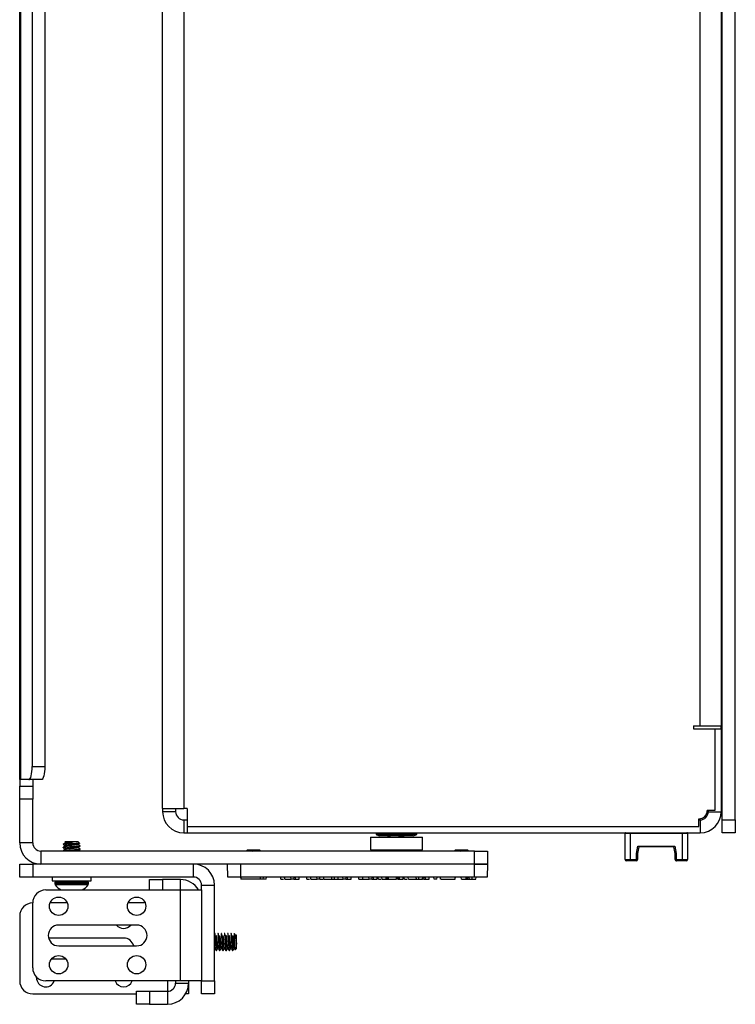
# Model space of a CAD drawing. Header units: inches. Extents: x 0.3 to 33.8, y 0.2 to 21.7.
# Tile 116 of 192: x 17.559 to 18.248, y 10.507 to 11.455. Entities that reach past the tile are written whole.
import ezdxf

# ---------------------------------------------------------------- set-up
doc = ezdxf.new("R2010")
doc.units = ezdxf.units.IN
doc.header["$MEASUREMENT"] = 0

msp = doc.modelspace()

# ---------------------------------------------------------------- linework, layer by layer
at = {"color": 7, "linetype": 'Continuous', "lineweight": 25}
for p, q in [((18.23531, 10.68467), (18.23531, 12.22467)), ((18.24781, 10.68467), (18.24781, 12.22467)), ((17.69681, 10.69567), (17.69681, 12.21367)), ((17.71718, 12.21367), (17.71718, 10.69567)), ((17.55931, 10.72342), (17.55931, 12.18592)), ((17.56, 12.18592), (17.56, 10.72342)), ((17.57136, 12.17342), (17.57136, 10.73592)), ((17.58344, 12.17342), (17.58344, 10.73592)), ((18.21393, 10.77517), (18.21393, 12.13417)), ((18.23431, 12.13417), (18.23431, 10.77517)), ((18.20768, 10.77517), (18.21393, 10.77517)), ((18.20768, 10.77517), (18.20768, 10.77217)), ((18.21393, 10.77517), (18.23431, 10.77517)), ((18.23431, 10.77217), (18.23431, 10.77517)), ((18.20768, 10.77217), (18.22806, 10.77217)), ((18.22806, 10.77217), (18.22806, 10.6936)), ((18.22806, 10.77217), (18.23431, 10.77217)), ((18.23431, 10.77217), (18.23431, 10.69254)), ((17.57136, 10.73592), (17.58344, 10.73592)), ((17.55931, 10.72342), (17.56, 10.72342)), ((17.55931, 10.72342), (17.55931, 10.71717)), ((17.55931, 10.70467), (17.55931, 10.71717)), ((17.55931, 10.71717), (17.57181, 10.71717)), ((17.56813, 10.72342), (17.56, 10.72342)), ((17.5802, 10.72342), (17.56813, 10.72342)), ((17.57181, 10.72342), (17.57181, 10.71717)), ((17.57181, 10.71717), (17.57181, 10.70467)), ((18.23431, 10.70967), (18.23531, 10.70967)), ((17.55931, 10.66254), (17.55931, 10.70467)), ((17.57181, 10.70467), (17.55931, 10.70467)), ((17.57181, 10.66254), (17.57181, 10.70467)), ((17.69681, 10.69567), (17.71718, 10.69567)), ((17.69681, 10.69567), (17.69681, 10.69254)), ((17.70931, 10.69254), (17.69681, 10.69254)), ((17.70931, 10.69567), (17.70931, 10.69254)), ((17.7203, 10.69567), (17.71718, 10.69567)), ((17.7203, 10.69567), (17.7203, 10.67842)), ((18.22806, 10.6936), (18.22074, 10.6936)), ((18.22181, 10.6936), (18.22181, 10.69254)), ((18.22181, 10.69254), (18.23431, 10.69254)), ((17.71718, 10.68467), (17.71718, 10.67217)), ((17.71718, 10.68467), (17.7203, 10.68467)), ((17.7203, 10.67842), (18.21287, 10.67842)), ((17.7203, 10.67842), (17.7203, 10.67217)), ((18.21287, 10.67842), (18.21287, 10.68573)), ((18.21287, 10.68467), (18.21393, 10.68467)), ((18.21393, 10.68467), (18.21393, 10.67217)), ((18.23531, 10.68467), (18.24781, 10.68467)), ((18.23531, 10.67217), (18.23531, 10.68467)), ((18.24781, 10.68467), (18.24781, 10.67217)), ((17.71718, 10.67217), (17.7203, 10.67217)), ((17.7203, 10.67217), (18.21393, 10.67217)), ((17.90231, 10.67217), (17.90231, 10.67067)), ((17.90231, 10.67067), (17.90531, 10.66917)), ((17.91807, 10.67067), (17.90231, 10.67067)), ((17.91865, 10.66917), (17.90531, 10.66917)), ((17.91361, 10.66917), (17.91361, 10.66878)), ((17.94131, 10.67067), (17.91807, 10.67067)), ((17.93831, 10.66917), (17.91865, 10.66917)), ((17.93831, 10.66917), (17.94131, 10.67067)), ((17.94131, 10.67067), (17.94131, 10.67217)), ((18.14656, 10.67167), (18.14181, 10.67167)), ((18.14181, 10.64652), (18.14181, 10.67167)), ((18.14656, 10.67167), (18.14656, 10.67217)), ((18.14656, 10.67167), (18.14656, 10.64652)), ((18.19706, 10.67167), (18.14656, 10.67167)), ((18.19706, 10.67167), (18.19706, 10.67217)), ((18.20181, 10.67167), (18.19706, 10.67167)), ((18.19706, 10.64652), (18.19706, 10.67167)), ((18.20181, 10.67167), (18.20181, 10.64652)), ((18.24781, 10.67217), (18.23531, 10.67217)), ((17.57181, 10.66254), (17.55931, 10.66254)), ((17.60445, 10.66142), (17.6012, 10.66142)), ((17.60306, 10.66337), (17.60284, 10.66315)), ((17.60516, 10.66337), (17.60306, 10.66337)), ((17.60565, 10.66337), (17.60516, 10.66337)), ((17.61082, 10.66337), (17.61024, 10.66337)), ((17.61555, 10.66337), (17.61082, 10.66337)), ((17.61681, 10.66211), (17.61555, 10.66337)), ((17.61751, 10.65939), (17.61751, 10.65978)), ((17.89681, 10.66817), (17.89681, 10.65567)), ((17.89681, 10.66817), (17.94681, 10.66817)), ((17.91367, 10.66872), (17.91461, 10.66817)), ((17.94681, 10.65567), (17.94681, 10.66817)), ((17.57968, 10.65467), (17.57968, 10.64217)), ((17.99681, 10.65467), (17.57968, 10.65467)), ((17.60111, 10.65822), (17.60111, 10.65783)), ((17.60111, 10.65509), (17.60111, 10.6547)), ((17.61559, 10.65467), (17.61543, 10.65476)), ((17.61751, 10.65626), (17.61751, 10.65665)), ((17.77845, 10.65582), (17.7773, 10.65467)), ((17.77845, 10.65582), (17.79016, 10.65582)), ((17.79075, 10.65523), (17.79016, 10.65582)), ((17.79049, 10.65467), (17.79043, 10.65471)), ((17.89681, 10.65567), (17.94681, 10.65567)), ((17.91592, 10.65487), (17.91559, 10.65467)), ((17.92996, 10.65516), (17.92908, 10.65567)), ((17.93001, 10.65472), (17.93001, 10.65511)), ((17.97845, 10.65582), (17.9773, 10.65467)), ((17.97845, 10.65582), (17.99016, 10.65582)), ((17.99075, 10.65523), (17.99016, 10.65582)), ((17.99049, 10.65467), (17.99043, 10.65471)), ((17.99681, 10.64217), (17.99681, 10.65467)), ((17.99681, 10.65467), (18.00931, 10.65467)), ((18.00931, 10.65467), (18.00931, 10.64217)), ((18.15276, 10.65239), (18.15398, 10.65929)), ((18.15276, 10.64652), (18.15276, 10.65239)), ((18.15276, 10.65239), (18.15381, 10.65234)), ((18.15381, 10.65225), (18.15276, 10.65239)), ((18.15495, 10.65879), (18.15381, 10.65234)), ((18.15381, 10.65225), (18.15381, 10.64652)), ((18.15398, 10.65929), (18.18963, 10.65929)), ((18.18881, 10.65879), (18.1548, 10.65879)), ((18.1898, 10.65234), (18.18866, 10.65879)), ((18.18963, 10.65929), (18.19085, 10.65239)), ((18.1898, 10.65234), (18.19085, 10.65239)), ((18.19085, 10.65239), (18.18981, 10.65225)), ((18.18981, 10.64652), (18.18981, 10.65225)), ((18.19085, 10.65239), (18.19085, 10.64652)), ((17.55931, 10.62967), (17.55931, 10.64217)), ((17.55931, 10.64217), (17.57181, 10.64217)), ((17.57181, 10.64217), (17.57181, 10.62967)), ((17.72643, 10.64217), (17.57181, 10.64217)), ((17.72643, 10.62967), (17.72643, 10.64217)), ((17.99681, 10.64217), (17.72643, 10.64217)), ((17.75952, 10.62967), (17.75931, 10.64217)), ((17.77181, 10.64217), (17.77181, 10.62967)), ((17.99681, 10.64217), (17.77181, 10.64217)), ((17.99681, 10.62967), (17.99681, 10.64217)), ((17.99681, 10.64217), (18.00931, 10.64217)), ((18.00931, 10.64217), (17.99681, 10.64217)), ((18.00931, 10.64217), (18.00909, 10.62967)), ((18.14181, 10.64652), (18.14656, 10.64652)), ((18.14656, 10.64517), (18.14316, 10.64517)), ((18.14656, 10.64652), (18.15276, 10.64652)), ((18.14656, 10.64517), (18.14656, 10.64652)), ((18.15246, 10.64517), (18.14656, 10.64517)), ((18.15276, 10.64652), (18.15381, 10.64652)), ((18.18981, 10.64652), (18.19085, 10.64652)), ((18.19085, 10.64652), (18.19706, 10.64652)), ((18.19706, 10.64517), (18.19116, 10.64517)), ((18.19706, 10.64652), (18.20181, 10.64652)), ((18.19706, 10.64517), (18.19706, 10.64652)), ((18.20046, 10.64517), (18.19706, 10.64517)), ((17.57181, 10.62967), (17.55931, 10.62967)), ((17.72643, 10.62967), (17.57181, 10.62967)), ((17.59056, 10.62967), (17.59056, 10.62587)), ((17.59056, 10.62587), (17.62806, 10.62587)), ((17.59321, 10.62443), (17.59321, 10.62299)), ((17.59978, 10.62443), (17.59321, 10.62443)), ((17.59978, 10.62299), (17.59321, 10.62299)), ((17.59363, 10.62566), (17.59322, 10.62454)), ((17.59979, 10.62454), (17.59322, 10.62454)), ((17.59998, 10.622), (17.59355, 10.622)), ((17.60003, 10.62566), (17.59363, 10.62566)), ((17.62541, 10.62443), (17.59978, 10.62443)), ((17.62541, 10.62299), (17.59978, 10.62299)), ((17.62539, 10.62454), (17.59979, 10.62454)), ((17.62506, 10.622), (17.59998, 10.622)), ((17.62498, 10.62566), (17.60003, 10.62566)), ((17.62539, 10.62454), (17.62498, 10.62566)), ((17.62541, 10.62299), (17.62541, 10.62443)), ((17.62806, 10.62587), (17.62806, 10.62967)), ((17.68431, 10.61717), (17.68431, 10.62717)), ((17.68431, 10.62717), (17.69681, 10.62717)), ((17.71393, 10.62717), (17.69681, 10.62717)), ((17.69681, 10.62717), (17.69681, 10.61717)), ((17.71393, 10.61717), (17.71393, 10.62717)), ((17.73431, 10.6218), (17.74681, 10.6218)), ((17.73431, 10.61717), (17.73431, 10.6218)), ((17.74681, 10.52967), (17.74681, 10.6218)), ((17.77181, 10.62967), (17.75952, 10.62967)), ((17.7718, 10.62967), (17.77198, 10.62767)), ((17.99681, 10.62967), (17.77181, 10.62967)), ((17.77246, 10.62767), (17.77198, 10.62767)), ((17.77246, 10.62767), (17.77233, 10.62967)), ((17.79108, 10.62767), (17.77246, 10.62767)), ((17.79108, 10.62767), (17.79108, 10.62967)), ((17.79352, 10.62767), (17.79108, 10.62767)), ((17.79352, 10.62767), (17.79377, 10.62967)), ((17.79649, 10.62767), (17.79352, 10.62767)), ((17.79649, 10.62767), (17.79681, 10.62967)), ((17.81071, 10.62767), (17.81054, 10.62967)), ((17.8143, 10.62767), (17.81413, 10.62967)), ((17.81448, 10.62767), (17.81431, 10.62967)), ((17.81448, 10.62767), (17.82048, 10.62767)), ((17.82048, 10.62767), (17.82031, 10.62967)), ((17.82313, 10.62767), (17.82048, 10.62767)), ((17.82313, 10.62767), (17.82331, 10.62967)), ((17.82313, 10.62767), (17.82459, 10.62767)), ((17.83571, 10.62767), (17.83554, 10.62967)), ((17.83948, 10.62767), (17.83931, 10.62967)), ((17.83948, 10.62767), (17.84548, 10.62767)), ((17.84548, 10.62767), (17.84531, 10.62967)), ((17.84813, 10.62767), (17.84548, 10.62767)), ((17.84821, 10.62767), (17.84804, 10.62967)), ((17.84813, 10.62767), (17.84817, 10.62813)), ((17.84813, 10.62767), (17.84959, 10.62767)), ((17.85198, 10.62767), (17.85181, 10.62967)), ((17.85198, 10.62767), (17.85978, 10.62767)), ((17.85978, 10.62767), (17.86209, 10.62767)), ((17.86592, 10.62767), (17.87048, 10.62767)), ((17.87048, 10.62767), (17.87031, 10.62967)), ((17.87313, 10.62767), (17.87048, 10.62767)), ((17.87313, 10.62767), (17.87331, 10.62967)), ((17.87313, 10.62767), (17.87459, 10.62767)), ((17.88571, 10.62767), (17.88554, 10.62967)), ((17.88948, 10.62767), (17.88931, 10.62967)), ((17.88948, 10.62767), (17.89548, 10.62767)), ((17.89548, 10.62767), (17.89531, 10.62967)), ((17.89813, 10.62767), (17.89548, 10.62767)), ((17.89813, 10.62767), (17.89831, 10.62967)), ((17.89813, 10.62767), (17.89959, 10.62767)), ((17.90446, 10.62767), (17.90429, 10.62967)), ((17.90805, 10.62767), (17.90788, 10.62967)), ((17.90805, 10.62767), (17.90788, 10.62967)), ((17.91191, 10.62767), (17.91217, 10.62767)), ((17.9123, 10.62767), (17.91261, 10.62767)), ((17.91261, 10.62767), (17.91261, 10.62967)), ((17.91399, 10.62767), (17.91428, 10.62767)), ((17.91428, 10.62767), (17.91413, 10.62967)), ((17.91428, 10.62767), (17.9217, 10.62767)), ((17.9217, 10.62767), (17.92188, 10.62967)), ((17.9217, 10.62767), (17.92188, 10.62767)), ((17.92188, 10.62767), (17.92206, 10.62967)), ((17.92298, 10.62767), (17.92235, 10.62767)), ((17.92298, 10.62767), (17.92314, 10.62967)), ((17.92313, 10.62767), (17.92298, 10.62767)), ((17.92313, 10.62767), (17.92331, 10.62967)), ((17.92438, 10.62767), (17.92473, 10.62767)), ((17.92813, 10.62767), (17.92831, 10.62967)), ((17.92946, 10.62767), (17.92929, 10.62967)), ((17.93323, 10.62767), (17.93306, 10.62967)), ((17.93323, 10.62767), (17.94103, 10.62767)), ((17.94103, 10.62767), (17.94334, 10.62767)), ((17.94813, 10.62767), (17.9472, 10.62767)), ((17.94813, 10.62767), (17.94831, 10.62967)), ((17.94813, 10.62767), (17.94959, 10.62767)), ((17.95798, 10.62767), (17.95781, 10.62967)), ((17.96063, 10.62767), (17.95798, 10.62767)), ((17.96063, 10.62767), (17.96081, 10.62967)), ((17.9643, 10.62767), (17.96413, 10.62967)), ((17.96448, 10.62767), (17.96431, 10.62967)), ((17.96448, 10.62767), (17.97813, 10.62767)), ((17.97813, 10.62767), (17.97831, 10.62967)), ((17.97831, 10.62767), (17.97848, 10.62967)), ((17.9843, 10.62767), (17.98413, 10.62967)), ((17.98881, 10.62767), (17.98897, 10.62767)), ((17.99001, 10.62767), (17.98984, 10.62967)), ((17.99062, 10.62767), (17.99045, 10.62967)), ((17.99122, 10.62767), (17.99165, 10.62767)), ((17.99196, 10.62767), (17.99183, 10.62967)), ((17.99462, 10.62767), (17.99462, 10.62967)), ((18.00909, 10.62967), (17.99681, 10.62967)), ((17.99831, 10.62767), (17.99848, 10.62967)), ((17.58431, 10.61717), (17.71393, 10.61717)), ((17.71393, 10.52967), (17.71393, 10.61717)), ((17.71393, 10.61717), (17.73431, 10.61717)), ((17.73431, 10.61717), (17.73431, 10.52967)), ((17.57181, 10.54217), (17.57181, 10.60467)), ((17.60509, 10.60467), (17.58853, 10.60467)), ((17.68009, 10.60467), (17.66353, 10.60467)), ((17.55931, 10.59217), (17.55931, 10.52967)), ((17.67181, 10.58342), (17.59681, 10.58342)), ((17.74718, 10.57537), (17.74681, 10.57537)), ((17.74727, 10.57526), (17.74723, 10.57533)), ((17.74986, 10.57531), (17.74981, 10.57523)), ((17.7503, 10.57537), (17.74991, 10.57537)), ((17.7504, 10.57526), (17.75036, 10.57533)), ((17.75298, 10.57531), (17.75293, 10.57523)), ((17.75343, 10.57537), (17.75304, 10.57537)), ((17.75352, 10.57526), (17.75348, 10.57533)), ((17.75611, 10.57531), (17.75606, 10.57523)), ((17.75655, 10.57537), (17.75616, 10.57537)), ((17.75665, 10.57526), (17.75661, 10.57533)), ((17.75923, 10.57531), (17.75918, 10.57523)), ((17.75968, 10.57537), (17.75929, 10.57537)), ((17.75977, 10.57526), (17.75973, 10.57533)), ((17.76236, 10.57531), (17.76231, 10.57523)), ((17.7628, 10.57537), (17.76241, 10.57537)), ((17.7629, 10.57526), (17.76286, 10.57533)), ((17.76548, 10.57531), (17.76539, 10.57516)), ((17.76605, 10.57512), (17.76598, 10.57518)), ((17.76605, 10.57139), (17.76605, 10.57512)), ((17.65931, 10.57092), (17.58712, 10.57092)), ((17.76801, 10.57342), (17.76774, 10.57369)), ((17.76801, 10.57086), (17.76801, 10.57342)), ((17.76801, 10.57034), (17.76801, 10.57086)), ((17.76801, 10.5651), (17.76801, 10.56567)), ((17.76801, 10.56092), (17.76801, 10.5651)), ((17.59681, 10.56342), (17.67181, 10.56342)), ((17.74681, 10.56096), (17.74686, 10.56106)), ((17.74835, 10.55897), (17.74874, 10.55897)), ((17.75148, 10.55897), (17.75187, 10.55897)), ((17.7546, 10.55897), (17.75499, 10.55897)), ((17.75773, 10.55897), (17.75812, 10.55897)), ((17.76085, 10.55897), (17.76124, 10.55897)), ((17.76398, 10.55897), (17.76437, 10.55897)), ((17.76676, 10.55968), (17.76801, 10.56092)), ((17.58997, 10.55092), (17.60364, 10.55092)), ((17.57546, 10.53279), (17.57547, 10.53333)), ((17.71393, 10.52967), (17.58431, 10.52967)), ((17.70143, 10.52967), (17.70143, 10.51967)), ((17.70931, 10.52967), (17.70931, 10.52754)), ((17.70931, 10.52754), (17.72181, 10.52754)), ((17.73431, 10.52967), (17.71393, 10.52967)), ((17.72181, 10.52967), (17.72181, 10.52754)), ((17.72181, 10.52754), (17.72181, 10.51717)), ((17.73431, 10.52967), (17.74681, 10.52967)), ((17.73431, 10.51717), (17.73431, 10.52967)), ((17.74681, 10.52967), (17.74681, 10.51717)), ((17.67181, 10.50717), (17.67181, 10.51967)), ((17.67181, 10.51967), (17.68431, 10.51967)), ((17.68431, 10.51967), (17.68431, 10.50717)), ((17.68431, 10.51967), (17.70143, 10.51967)), ((17.70143, 10.51967), (17.70143, 10.50717)), ((17.57181, 10.51717), (17.67181, 10.51717)), ((17.72181, 10.51717), (17.71897, 10.51717)), ((17.74681, 10.51717), (17.73431, 10.51717)), ((17.68431, 10.50717), (17.67181, 10.50717)), ((17.68431, 10.50717), (17.70143, 10.50717))]:
    msp.add_line(p, q, dxfattribs=at)
at = {"color": 7, "linetype": 'Continuous', "lineweight": 25, "flags": 128}
for points in [[(17.56813, 10.72342), (17.56876, 10.72366), (17.56937, 10.72437), (17.56993, 10.72553), (17.57042, 10.72708), (17.57082, 10.72898), (17.57112, 10.73114), (17.5713, 10.73348), (17.57136, 10.73592)], [(17.58344, 10.73592), (17.58337, 10.73348), (17.58319, 10.73114), (17.58289, 10.72898), (17.58249, 10.72708), (17.582, 10.72553), (17.58144, 10.72437), (17.58083, 10.72366), (17.5802, 10.72342)], [(17.82459, 10.62767), (17.82465, 10.62867), (17.82472, 10.62967)], [(17.86209, 10.62767), (17.86215, 10.62867), (17.86222, 10.62967)], [(17.87459, 10.62767), (17.87465, 10.62867), (17.87472, 10.62967)], [(17.89959, 10.62767), (17.89965, 10.62867), (17.89972, 10.62967)], [(17.94334, 10.62767), (17.9434, 10.62867), (17.94347, 10.62967)], [(17.94959, 10.62767), (17.94965, 10.62867), (17.94972, 10.62967)], [(17.59024, 10.59561), (17.59056, 10.5953), (17.59087, 10.59498)], [(17.66524, 10.59561), (17.66556, 10.5953), (17.66587, 10.59498)], [(17.59024, 10.53936), (17.59056, 10.53905), (17.59087, 10.53873)], [(17.66524, 10.53936), (17.66556, 10.53905), (17.66587, 10.53873)]]:
    msp.add_lwpolyline(points, dxfattribs=at)
at = {"color": 7, "linetype": 'Continuous', "lineweight": 25}
for centre in [(17.59681, 10.60154), (17.67181, 10.60154), (17.59681, 10.54529), (17.67181, 10.54529)]:
    msp.add_circle(centre, 0.00885, dxfattribs=at)
for centre, radius, start, end in [((17.71718, 10.69254), 0.02037, 180, 270), ((17.71718, 10.69254), 0.00787, 180, 270), ((18.21287, 10.6936), 0.00787, 270, 0), ((18.21393, 10.69254), 0.02037, 270, 0), ((18.21393, 10.69254), 0.00787, 270, 0), ((18.14231, 10.67167), 0.0005, 90, 180), ((18.20131, 10.67167), 0.0005, 0, 90), ((17.57968, 10.66254), 0.02037, 180, 270), ((17.57968, 10.66254), 0.00787, 180, 270), ((18.15431, 10.65225), 0.0005, 170, 180), ((18.18931, 10.65225), 0.0005, 0, 10), ((17.72643, 10.6218), 0.02037, 0, 90), ((18.14316, 10.64652), 0.00135, 180, 270), ((18.15246, 10.64652), 0.00135, 270, 0), ((18.19116, 10.64652), 0.00135, 180, 270), ((18.20046, 10.64652), 0.00135, 270, 0), ((17.59353, 10.62443), 0.000322, 160, 180), ((17.59482, 10.62299), 0.00161, 180, 218.33425), ((17.60931, 10.63445), 0.02008, 218.33425, 239.38128), ((17.59393, 10.62555), 0.000322, 90, 160), ((17.60931, 10.63445), 0.02008, 300.61872, 321.66575), ((17.62468, 10.62555), 0.000322, 20, 90), ((17.6238, 10.62299), 0.00161, 321.66575, 0), ((17.62508, 10.62443), 0.000322, 0, 20), ((17.71393, 10.6068), 0.02037, 30.60914, 90), ((17.72643, 10.6218), 0.00787, 0, 90), ((17.58431, 10.60467), 0.0125, 90, 180), ((17.57181, 10.59217), 0.0125, 90, 180), ((17.59681, 10.57342), 0.01, 90, 270), ((17.65931, 10.58904), 0.00885, 219.464, 320.536), ((17.67181, 10.57342), 0.01, 270, 90), ((17.65931, 10.56092), 0.01, 14.47751, 90), ((17.58431, 10.54217), 0.0125, 180, 270), ((17.57181, 10.52967), 0.0125, 180, 270), ((17.58431, 10.53279), 0.00885, 180, 339.32251), ((17.65931, 10.53279), 0.00885, 200.67749, 339.32251), ((17.70143, 10.52754), 0.00787, 270, 0), ((17.70143, 10.52754), 0.02037, 270, 0)]:
    msp.add_arc(centre, radius, start, end, dxfattribs=at)
for centre, start_param, end_param in [((18.15246, 10.64652), 3.141593, 4.712389), ((18.19116, 10.64652), 1.570796, 3.141593)]:
    msp.add_ellipse(centre, major_axis=(0, 0.00135), ratio=0.225926, start_param=start_param, end_param=end_param, dxfattribs=at)
for points, knots in [([(17.91372, 10.66878), (17.91375, 10.66883), (17.91383, 10.66894), (17.91482, 10.66907), (17.91588, 10.66915), (17.91608, 10.66917)], [0, 0, 0, 0, 0.379893, 0.879979, 1, 1, 1, 1]), ([(17.92789, 10.66917), (17.92794, 10.66915), (17.928, 10.66914), (17.92793, 10.66912), (17.92791, 10.66911)], [0, 0, 0, 0, 0.82411, 1, 1, 1, 1]), ([(17.60445, 10.66142), (17.60367, 10.66135), (17.60211, 10.66122), (17.60103, 10.66105), (17.60122, 10.66094), (17.60129, 10.6609)], [0, 0, 0, 0, 0.377525, 0.755049, 1, 1, 1, 1]), ([(17.61736, 10.65939), (17.61737, 10.65935), (17.6174, 10.65924), (17.61605, 10.65907), (17.61368, 10.65888), (17.61058, 10.65868), (17.6073, 10.65849), (17.60432, 10.65829), (17.60214, 10.6581), (17.60102, 10.65792), (17.60122, 10.65782), (17.60129, 10.65777)], [0, 0, 0, 0, 0.074203, 0.19524, 0.316278, 0.437316, 0.558354, 0.679391, 0.800429, 0.921467, 1, 1, 1, 1]), ([(17.60115, 10.6609), (17.60149, 10.6607), (17.60217, 10.66031), (17.60285, 10.65991), (17.60319, 10.65971)], [0, 0, 0, 0, 0.500465, 1, 1, 1, 1]), ([(17.60321, 10.66259), (17.60287, 10.66239), (17.60219, 10.66199), (17.6015, 10.6616), (17.60116, 10.6614)], [0, 0, 0, 0, 0.499618, 1, 1, 1, 1]), ([(17.60321, 10.65946), (17.60287, 10.65927), (17.60219, 10.65887), (17.6015, 10.65847), (17.60116, 10.65828)], [0, 0, 0, 0, 0.499618, 1, 1, 1, 1]), ([(17.60125, 10.65822), (17.60122, 10.65824), (17.60108, 10.65833), (17.60216, 10.65849), (17.60431, 10.65868), (17.60731, 10.65888), (17.61058, 10.65907), (17.61367, 10.65927), (17.61607, 10.65946), (17.61747, 10.65965), (17.61741, 10.65977), (17.61738, 10.65982)], [0, 0, 0, 0, 0.047163, 0.169049, 0.290934, 0.41282, 0.534705, 0.656591, 0.778476, 0.900361, 1, 1, 1, 1]), ([(17.6012, 10.66142), (17.60153, 10.66154), (17.60219, 10.66179), (17.60414, 10.6622), (17.60648, 10.66259), (17.60884, 10.663), (17.61021, 10.66326), (17.61082, 10.66337)], [0, 0, 0, 0, 0.2143812, 0.4287539, 0.6434455, 0.8416362, 1, 1, 1, 1]), ([(17.60516, 10.66337), (17.60466, 10.66333), (17.60364, 10.66326), (17.60289, 10.66317), (17.60288, 10.66312), (17.60288, 10.6631)], [0, 0, 0, 0, 0.396477, 0.792954, 1, 1, 1, 1]), ([(17.61536, 10.66134), (17.61537, 10.6613), (17.6154, 10.6612), (17.61438, 10.66103), (17.61259, 10.66083), (17.61026, 10.66064), (17.6078, 10.66044), (17.60555, 10.66024), (17.60391, 10.66005), (17.60306, 10.65987), (17.60322, 10.65976), (17.60328, 10.65971)], [0, 0, 0, 0, 0.072105, 0.192099, 0.312093, 0.432087, 0.552081, 0.672075, 0.792069, 0.912063, 1, 1, 1, 1]), ([(17.61024, 10.66337), (17.60943, 10.6633), (17.60781, 10.66317), (17.60555, 10.66298), (17.60393, 10.66278), (17.60312, 10.66263), (17.60322, 10.66254), (17.60325, 10.66252)], [0, 0, 0, 0, 0.228679, 0.457358, 0.686038, 0.914717, 1, 1, 1, 1]), ([(17.61536, 10.66095), (17.61537, 10.66091), (17.6154, 10.66081), (17.61438, 10.66064), (17.61259, 10.66044), (17.61026, 10.66024), (17.6078, 10.66005), (17.60555, 10.65985), (17.60393, 10.65966), (17.60312, 10.6595), (17.60322, 10.65942), (17.60325, 10.65939)], [0, 0, 0, 0, 0.076874, 0.202078, 0.327283, 0.452488, 0.577692, 0.702897, 0.828102, 0.953306, 1, 1, 1, 1]), ([(17.61681, 10.66211), (17.61681, 10.66211), (17.61698, 10.66208), (17.61656, 10.662), (17.61549, 10.6619), (17.6136, 10.6618), (17.61121, 10.66169), (17.60854, 10.66159), (17.6062, 10.66149), (17.60494, 10.66144), (17.60445, 10.66142)], [0, 0, 0, 0, 0.001141, 0.146059, 0.293668, 0.441636, 0.59406, 0.746408, 0.902328, 1, 1, 1, 1]), ([(17.61024, 10.66337), (17.60998, 10.66337), (17.60904, 10.66337), (17.60739, 10.66337), (17.60622, 10.66337), (17.60565, 10.66337)], [0, 0, 0, 0, 0.1621692, 0.5913589, 1, 1, 1, 1]), ([(17.61542, 10.66127), (17.61576, 10.66147), (17.61619, 10.66173), (17.61663, 10.66198), (17.61673, 10.66204)], [0, 0, 0, 0, 0.779797, 1, 1, 1, 1]), ([(17.61748, 10.65982), (17.61714, 10.66002), (17.61646, 10.66041), (17.61577, 10.66081), (17.61543, 10.66101)], [0, 0, 0, 0, 0.500439, 1, 1, 1, 1]), ([(17.92781, 10.66884), (17.92788, 10.66881), (17.92809, 10.6687), (17.92737, 10.66854), (17.92593, 10.66835), (17.92453, 10.66823), (17.92387, 10.66817)], [0, 0, 0, 0, 0.165898, 0.455517, 0.745136, 1, 1, 1, 1]), ([(17.92908, 10.66817), (17.92903, 10.6682), (17.92865, 10.66842), (17.92826, 10.66865), (17.92792, 10.66884)], [0, 0, 0, 0, 0.120996, 1, 1, 1, 1]), ([(17.60115, 10.65778), (17.60149, 10.65758), (17.60217, 10.65718), (17.60285, 10.65678), (17.60319, 10.65659)], [0, 0, 0, 0, 0.500465, 1, 1, 1, 1]), ([(17.60321, 10.65634), (17.60287, 10.65614), (17.60219, 10.65574), (17.6015, 10.65535), (17.60116, 10.65515)], [0, 0, 0, 0, 0.499618, 1, 1, 1, 1]), ([(17.60125, 10.65509), (17.60122, 10.65512), (17.60108, 10.65521), (17.60216, 10.65536), (17.60431, 10.65556), (17.60731, 10.65575), (17.61058, 10.65595), (17.61367, 10.65614), (17.61607, 10.65634), (17.61747, 10.65652), (17.61741, 10.65664), (17.61738, 10.65669)], [0, 0, 0, 0, 0.047163, 0.1690485, 0.290934, 0.4128195, 0.534705, 0.6565905, 0.778476, 0.9003615, 1, 1, 1, 1]), ([(17.61736, 10.65626), (17.61737, 10.65622), (17.6174, 10.65612), (17.61605, 10.65595), (17.61368, 10.65575), (17.61058, 10.65556), (17.60731, 10.65536), (17.60431, 10.65517), (17.60216, 10.65497), (17.60108, 10.65482), (17.60122, 10.65473), (17.60125, 10.6547)], [0, 0, 0, 0, 0.0766318, 0.2016318, 0.3266318, 0.4516318, 0.5766318, 0.7016318, 0.8266318, 0.9516318, 1, 1, 1, 1]), ([(17.61536, 10.65821), (17.61537, 10.65817), (17.6154, 10.65807), (17.61438, 10.6579), (17.61259, 10.65771), (17.61026, 10.65751), (17.6078, 10.65732), (17.60555, 10.65712), (17.60391, 10.65692), (17.60306, 10.65675), (17.60322, 10.65663), (17.60328, 10.65659)], [0, 0, 0, 0, 0.072105, 0.192099, 0.312093, 0.432087, 0.552081, 0.672075, 0.792069, 0.912063, 1, 1, 1, 1]), ([(17.61536, 10.65783), (17.61537, 10.65779), (17.6154, 10.65768), (17.61438, 10.65751), (17.61259, 10.65732), (17.61026, 10.65712), (17.6078, 10.65692), (17.60555, 10.65673), (17.60393, 10.65653), (17.60312, 10.65638), (17.60322, 10.65629), (17.60325, 10.65627)], [0, 0, 0, 0, 0.076874, 0.202078, 0.327283, 0.452488, 0.577692, 0.702897, 0.828102, 0.953306, 1, 1, 1, 1]), ([(17.61536, 10.65509), (17.61537, 10.65505), (17.61539, 10.65495), (17.61461, 10.65481), (17.61365, 10.65471), (17.61331, 10.65467)], [0, 0, 0, 0, 0.280156, 0.746376, 1, 1, 1, 1]), ([(17.61542, 10.65815), (17.61576, 10.65835), (17.61644, 10.65874), (17.61712, 10.65914), (17.61746, 10.65934)], [0, 0, 0, 0, 0.499535, 1, 1, 1, 1]), ([(17.61542, 10.65502), (17.61576, 10.65522), (17.61644, 10.65562), (17.61712, 10.65602), (17.61746, 10.65621)], [0, 0, 0, 0, 0.499535, 1, 1, 1, 1]), ([(17.61748, 10.65669), (17.61714, 10.65689), (17.61646, 10.65729), (17.61577, 10.65769), (17.61543, 10.65788)], [0, 0, 0, 0, 0.500439, 1, 1, 1, 1]), ([(17.78329, 10.65467), (17.78402, 10.6547), (17.78554, 10.65477), (17.78768, 10.65488), (17.78946, 10.65498), (17.7905, 10.65509), (17.79091, 10.65517), (17.79075, 10.65521), (17.79074, 10.65521)], [0, 0, 0, 0, 0.188803, 0.391878, 0.591149, 0.789204, 0.981267, 1, 1, 1, 1]), ([(17.79047, 10.65504), (17.79039, 10.65497), (17.79024, 10.65485), (17.78927, 10.65473), (17.78882, 10.65467)], [0, 0, 0, 0, 0.525736, 1, 1, 1, 1]), ([(17.91461, 10.65567), (17.91464, 10.65565), (17.91501, 10.65544), (17.91537, 10.65523), (17.91571, 10.65503)], [0, 0, 0, 0, 0.072093, 1, 1, 1, 1]), ([(17.91571, 10.6551), (17.91568, 10.65509), (17.91562, 10.65507), (17.91571, 10.65504), (17.91575, 10.65504)], [0, 0, 0, 0, 0.629969, 1, 1, 1, 1]), ([(17.92989, 10.65511), (17.92992, 10.65509), (17.9301, 10.65501), (17.92922, 10.65487), (17.92776, 10.65474), (17.92703, 10.65467)], [0, 0, 0, 0, 0.1072804, 0.5536402, 1, 1, 1, 1]), ([(17.98329, 10.65467), (17.98402, 10.6547), (17.98554, 10.65477), (17.98768, 10.65488), (17.98946, 10.65498), (17.9905, 10.65509), (17.99091, 10.65517), (17.99075, 10.65521), (17.99074, 10.65521)], [0, 0, 0, 0, 0.1888026, 0.3918777, 0.591149, 0.789204, 0.9812667, 1, 1, 1, 1]), ([(17.99047, 10.65504), (17.99039, 10.65497), (17.99024, 10.65485), (17.98927, 10.65473), (17.98882, 10.65467)], [0, 0, 0, 0, 0.525736, 1, 1, 1, 1]), ([(18.1548, 10.65879), (18.15475, 10.6588), (18.15464, 10.65882), (18.15441, 10.65897), (18.15418, 10.65914), (18.15403, 10.65926), (18.15398, 10.65929), (18.15398, 10.65929)], [0, 0, 0, 0, 0.2243874, 0.490887, 0.8387837, 0.9885777, 1, 1, 1, 1]), ([(18.18963, 10.65929), (18.18963, 10.65929), (18.18958, 10.65926), (18.18943, 10.65914), (18.1892, 10.65897), (18.18897, 10.65882), (18.18886, 10.6588), (18.18881, 10.65879)], [0, 0, 0, 0, 0.0114223, 0.1612163, 0.509113, 0.7756126, 1, 1, 1, 1]), ([(17.81071, 10.62767), (17.81138, 10.62767), (17.81219, 10.62767), (17.81309, 10.62767), (17.81325, 10.62767)], [0, 0, 0, 0, 0.826788, 1, 1, 1, 1]), ([(17.82459, 10.62767), (17.82493, 10.62767), (17.82557, 10.62767), (17.82684, 10.62767), (17.82779, 10.62767), (17.82813, 10.62767)], [0, 0, 0, 0, 0.417234, 0.788319, 1, 1, 1, 1]), ([(17.82813, 10.62767), (17.82816, 10.628), (17.82822, 10.62867), (17.82828, 10.62934), (17.82831, 10.62967)], [0, 0, 0, 0, 0.5, 1, 1, 1, 1]), ([(17.83571, 10.62767), (17.83638, 10.62767), (17.8372, 10.62767), (17.8381, 10.62767), (17.83827, 10.62767)], [0, 0, 0, 0, 0.820126, 1, 1, 1, 1]), ([(17.84821, 10.62767), (17.84888, 10.62767), (17.84987, 10.62767), (17.85097, 10.62767), (17.85133, 10.62767)], [0, 0, 0, 0, 0.6797286, 1, 1, 1, 1]), ([(17.85978, 10.62767), (17.85974, 10.628), (17.85965, 10.62867), (17.85957, 10.62934), (17.85952, 10.62967)], [0, 0, 0, 0, 0.5, 1, 1, 1, 1]), ([(17.86209, 10.62767), (17.86243, 10.62767), (17.86307, 10.62767), (17.86434, 10.62767), (17.86529, 10.62767), (17.86563, 10.62767)], [0, 0, 0, 0, 0.417234, 0.788319, 1, 1, 1, 1]), ([(17.86563, 10.62767), (17.86566, 10.628), (17.86572, 10.62867), (17.86578, 10.62934), (17.86581, 10.62967)], [0, 0, 0, 0, 0.5, 1, 1, 1, 1]), ([(17.87459, 10.62767), (17.87493, 10.62767), (17.87557, 10.62767), (17.87684, 10.62767), (17.87779, 10.62767), (17.87813, 10.62767)], [0, 0, 0, 0, 0.417234, 0.788319, 1, 1, 1, 1]), ([(17.87813, 10.62767), (17.87816, 10.628), (17.87822, 10.62867), (17.87828, 10.62934), (17.87831, 10.62967)], [0, 0, 0, 0, 0.5, 1, 1, 1, 1]), ([(17.88571, 10.62767), (17.88639, 10.62767), (17.88752, 10.62767), (17.88879, 10.62767), (17.8893, 10.62767)], [0, 0, 0, 0, 0.593542, 1, 1, 1, 1]), ([(17.89959, 10.62767), (17.89993, 10.62767), (17.90057, 10.62767), (17.90184, 10.62767), (17.90279, 10.62767), (17.90313, 10.62767)], [0, 0, 0, 0, 0.417234, 0.788319, 1, 1, 1, 1]), ([(17.90313, 10.62767), (17.90316, 10.628), (17.90322, 10.62867), (17.90328, 10.62934), (17.90331, 10.62967)], [0, 0, 0, 0, 0.5, 1, 1, 1, 1]), ([(17.90446, 10.62767), (17.90513, 10.62767), (17.90597, 10.62767), (17.9069, 10.62767), (17.90709, 10.62767)], [0, 0, 0, 0, 0.798957, 1, 1, 1, 1]), ([(17.90805, 10.62767), (17.90811, 10.62767), (17.9082, 10.62767), (17.90906, 10.62767), (17.91013, 10.62767), (17.91114, 10.62767), (17.91176, 10.62767), (17.91191, 10.62767)], [0, 0, 0, 0, 0.299707, 0.504023, 0.707928, 0.926973, 1, 1, 1, 1]), ([(17.91191, 10.62767), (17.91193, 10.628), (17.91198, 10.62867), (17.91204, 10.62934), (17.91206, 10.62967)], [0, 0, 0, 0, 0.5, 1, 1, 1, 1]), ([(17.91217, 10.62767), (17.9122, 10.62795), (17.91226, 10.62862), (17.91233, 10.62929), (17.91236, 10.62967)], [0, 0, 0, 0, 0.425199, 1, 1, 1, 1]), ([(17.91261, 10.62767), (17.91298, 10.62767), (17.9134, 10.62767), (17.91376, 10.62767), (17.9138, 10.62767)], [0, 0, 0, 0, 0.874133, 1, 1, 1, 1]), ([(17.91399, 10.62767), (17.91395, 10.628), (17.91389, 10.62867), (17.91383, 10.62934), (17.9138, 10.62967)], [0, 0, 0, 0, 0.5, 1, 1, 1, 1]), ([(17.92329, 10.62767), (17.92332, 10.62767), (17.92349, 10.62767), (17.92391, 10.62767), (17.92429, 10.62767), (17.92448, 10.62767)], [0, 0, 0, 0, 0.1047423, 0.5543652, 1, 1, 1, 1]), ([(17.92438, 10.62767), (17.92434, 10.628), (17.92428, 10.62867), (17.92421, 10.62934), (17.92418, 10.62967)], [0, 0, 0, 0, 0.5, 1, 1, 1, 1]), ([(17.92473, 10.62767), (17.9247, 10.628), (17.92465, 10.62867), (17.92461, 10.62934), (17.92458, 10.62967)], [0, 0, 0, 0, 0.5, 1, 1, 1, 1]), ([(17.92473, 10.62767), (17.92525, 10.62767), (17.92614, 10.62767), (17.92718, 10.62767), (17.92779, 10.62767), (17.9281, 10.62767), (17.92812, 10.62767), (17.92813, 10.62767)], [0, 0, 0, 0, 0.281664, 0.471522, 0.661204, 0.868517, 1, 1, 1, 1]), ([(17.92946, 10.62767), (17.93013, 10.62767), (17.93095, 10.62767), (17.93185, 10.62767), (17.93202, 10.62767)], [0, 0, 0, 0, 0.820126, 1, 1, 1, 1]), ([(17.94103, 10.62767), (17.94099, 10.628), (17.9409, 10.62867), (17.94082, 10.62934), (17.94077, 10.62967)], [0, 0, 0, 0, 0.5, 1, 1, 1, 1]), ([(17.94334, 10.62767), (17.94368, 10.62767), (17.94432, 10.62767), (17.94559, 10.62767), (17.94654, 10.62767), (17.94688, 10.62767)], [0, 0, 0, 0, 0.417234, 0.788319, 1, 1, 1, 1]), ([(17.94688, 10.62767), (17.94691, 10.628), (17.94697, 10.62867), (17.94703, 10.62934), (17.94706, 10.62967)], [0, 0, 0, 0, 0.5, 1, 1, 1, 1]), ([(17.94959, 10.62767), (17.94993, 10.62767), (17.95057, 10.62767), (17.95184, 10.62767), (17.95279, 10.62767), (17.95313, 10.62767)], [0, 0, 0, 0, 0.417234, 0.788319, 1, 1, 1, 1]), ([(17.95313, 10.62767), (17.95316, 10.628), (17.95322, 10.62867), (17.95328, 10.62934), (17.95331, 10.62967)], [0, 0, 0, 0, 0.5, 1, 1, 1, 1]), ([(17.9843, 10.62767), (17.98435, 10.62767), (17.98442, 10.62767), (17.98524, 10.62767), (17.98641, 10.62767), (17.98769, 10.62767), (17.98854, 10.62767), (17.98881, 10.62767)], [0, 0, 0, 0, 0.305934, 0.489458, 0.673741, 0.89629, 1, 1, 1, 1]), ([(17.98881, 10.62767), (17.98884, 10.628), (17.98889, 10.62867), (17.98894, 10.62934), (17.98897, 10.62967)], [0, 0, 0, 0, 0.5, 1, 1, 1, 1]), ([(17.98897, 10.62767), (17.989, 10.628), (17.98906, 10.62867), (17.98912, 10.62934), (17.98915, 10.62967)], [0, 0, 0, 0, 0.5, 1, 1, 1, 1]), ([(17.98907, 10.62767), (17.98916, 10.62767), (17.98942, 10.62767), (17.98976, 10.62767), (17.98992, 10.62767), (17.99001, 10.62767)], [0, 0, 0, 0, 0.186482, 0.539715, 1, 1, 1, 1]), ([(17.99001, 10.62767), (17.99007, 10.62767), (17.99019, 10.62767), (17.99033, 10.62767), (17.99048, 10.62767), (17.99058, 10.62767), (17.99062, 10.62767)], [0, 0, 0, 0, 0.2543844, 0.5086777, 0.7543343, 1, 1, 1, 1]), ([(17.99062, 10.62767), (17.99073, 10.62767), (17.99093, 10.62767), (17.99132, 10.62767), (17.99174, 10.62767), (17.99196, 10.62767)], [0, 0, 0, 0, 0.351897, 0.671323, 1, 1, 1, 1]), ([(17.99196, 10.62767), (17.99225, 10.62767), (17.99281, 10.62767), (17.99378, 10.62767), (17.99438, 10.62767), (17.99462, 10.62767)], [0, 0, 0, 0, 0.402466, 0.76658, 1, 1, 1, 1]), ([(17.99462, 10.62767), (17.99502, 10.62767), (17.99586, 10.62767), (17.99695, 10.62767), (17.99779, 10.62767), (17.99825, 10.62767), (17.99829, 10.62767), (17.99831, 10.62767)], [0, 0, 0, 0, 0.179157, 0.367959, 0.544847, 0.777805, 1, 1, 1, 1]), ([(17.74679, 10.57522), (17.74683, 10.57523), (17.74694, 10.57526), (17.74711, 10.57389), (17.7473, 10.5715), (17.7475, 10.5684), (17.74769, 10.56513), (17.74789, 10.56214), (17.74808, 10.56), (17.74824, 10.55894), (17.74833, 10.55908), (17.74835, 10.55912)], [0, 0, 0, 0, 0.078244, 0.203244, 0.328244, 0.453244, 0.578244, 0.703244, 0.828244, 0.953244, 1, 1, 1, 1]), ([(17.74874, 10.55912), (17.74872, 10.55908), (17.74863, 10.55894), (17.74847, 10.56), (17.74828, 10.56214), (17.74808, 10.56513), (17.74789, 10.5684), (17.74769, 10.5715), (17.7475, 10.57389), (17.74733, 10.57526), (17.74722, 10.57523), (17.74718, 10.57522)], [0, 0, 0, 0, 0.046756, 0.171756, 0.296756, 0.421756, 0.546756, 0.671756, 0.796756, 0.921756, 1, 1, 1, 1]), ([(17.74991, 10.57522), (17.74996, 10.57523), (17.75006, 10.57526), (17.75023, 10.57389), (17.75043, 10.5715), (17.75062, 10.5684), (17.75082, 10.56513), (17.75101, 10.56214), (17.75121, 10.56), (17.75136, 10.55894), (17.75145, 10.55908), (17.75148, 10.55912)], [0, 0, 0, 0, 0.078244, 0.203244, 0.328244, 0.453244, 0.578244, 0.703244, 0.828244, 0.953244, 1, 1, 1, 1]), ([(17.75187, 10.55912), (17.75184, 10.55908), (17.75175, 10.55894), (17.7516, 10.56), (17.7514, 10.56214), (17.75121, 10.56513), (17.75101, 10.5684), (17.75082, 10.5715), (17.75062, 10.57389), (17.75045, 10.57526), (17.75035, 10.57523), (17.7503, 10.57522)], [0, 0, 0, 0, 0.046756, 0.171756, 0.296756, 0.421756, 0.546756, 0.671756, 0.796756, 0.921756, 1, 1, 1, 1]), ([(17.75304, 10.57522), (17.75308, 10.57523), (17.75319, 10.57526), (17.75336, 10.57389), (17.75355, 10.5715), (17.75375, 10.5684), (17.75394, 10.56513), (17.75414, 10.56214), (17.75433, 10.56), (17.75449, 10.55894), (17.75458, 10.55908), (17.7546, 10.55912)], [0, 0, 0, 0, 0.078244, 0.203244, 0.328244, 0.453244, 0.578244, 0.703244, 0.828244, 0.953244, 1, 1, 1, 1]), ([(17.75499, 10.55912), (17.75497, 10.55908), (17.75488, 10.55894), (17.75472, 10.56), (17.75453, 10.56214), (17.75433, 10.56513), (17.75414, 10.5684), (17.75394, 10.5715), (17.75375, 10.57389), (17.75358, 10.57526), (17.75347, 10.57523), (17.75343, 10.57522)], [0, 0, 0, 0, 0.046756, 0.171756, 0.296756, 0.421756, 0.546756, 0.671756, 0.796756, 0.921756, 1, 1, 1, 1]), ([(17.75616, 10.57522), (17.75621, 10.57523), (17.75631, 10.57526), (17.75648, 10.57389), (17.75668, 10.5715), (17.75687, 10.5684), (17.75707, 10.56513), (17.75726, 10.56214), (17.75746, 10.56), (17.75761, 10.55894), (17.7577, 10.55908), (17.75773, 10.55912)], [0, 0, 0, 0, 0.078244, 0.203244, 0.328244, 0.453244, 0.578244, 0.703244, 0.828244, 0.953244, 1, 1, 1, 1]), ([(17.75812, 10.55912), (17.75809, 10.55908), (17.758, 10.55894), (17.75785, 10.56), (17.75765, 10.56214), (17.75746, 10.56513), (17.75726, 10.5684), (17.75707, 10.5715), (17.75687, 10.57389), (17.7567, 10.57526), (17.7566, 10.57523), (17.75655, 10.57522)], [0, 0, 0, 0, 0.046756, 0.171756, 0.296756, 0.421756, 0.546756, 0.671756, 0.796756, 0.921756, 1, 1, 1, 1]), ([(17.75923, 10.57527), (17.75929, 10.5753), (17.75942, 10.57536), (17.75961, 10.57391), (17.7598, 10.5715), (17.76, 10.5684), (17.76019, 10.56513), (17.76039, 10.56214), (17.76058, 10.56), (17.76074, 10.55894), (17.76083, 10.55908), (17.76085, 10.55912)], [0, 0, 0, 0, 0.1117403, 0.2321979, 0.3526555, 0.4731131, 0.5935707, 0.7140283, 0.8344859, 0.9549435, 1, 1, 1, 1]), ([(17.76124, 10.55912), (17.76122, 10.55908), (17.76113, 10.55894), (17.76097, 10.56), (17.76078, 10.56214), (17.76058, 10.56513), (17.76039, 10.5684), (17.76019, 10.5715), (17.76, 10.57389), (17.75983, 10.57526), (17.75972, 10.57523), (17.75968, 10.57522)], [0, 0, 0, 0, 0.046756, 0.171756, 0.296756, 0.421756, 0.546756, 0.671756, 0.796756, 0.921756, 1, 1, 1, 1]), ([(17.76241, 10.57522), (17.76246, 10.57523), (17.76256, 10.57526), (17.76273, 10.57389), (17.76293, 10.5715), (17.76312, 10.5684), (17.76332, 10.56513), (17.76351, 10.56214), (17.76371, 10.56), (17.76386, 10.55894), (17.76395, 10.55908), (17.76398, 10.55912)], [0, 0, 0, 0, 0.078244, 0.203244, 0.328244, 0.453244, 0.578244, 0.703244, 0.828244, 0.953244, 1, 1, 1, 1]), ([(17.76437, 10.55912), (17.76434, 10.55908), (17.76425, 10.55894), (17.7641, 10.56), (17.7639, 10.56214), (17.76371, 10.56513), (17.76351, 10.5684), (17.76332, 10.5715), (17.76312, 10.57389), (17.76295, 10.57526), (17.76285, 10.57523), (17.7628, 10.57522)], [0, 0, 0, 0, 0.046756, 0.171756, 0.296756, 0.421756, 0.546756, 0.671756, 0.796756, 0.921756, 1, 1, 1, 1]), ([(17.76548, 10.57527), (17.76554, 10.5753), (17.76567, 10.57536), (17.76586, 10.57394), (17.76599, 10.57224), (17.76605, 10.57139)], [0, 0, 0, 0, 0.316854, 0.658427, 1, 1, 1, 1]), ([(17.76717, 10.57328), (17.76697, 10.57362), (17.76658, 10.57431), (17.76618, 10.57499), (17.76598, 10.57533)], [0, 0, 0, 0, 0.499556, 1, 1, 1, 1]), ([(17.76605, 10.57512), (17.76618, 10.57472), (17.76642, 10.57391), (17.76684, 10.5718), (17.76723, 10.56937), (17.76764, 10.567), (17.76789, 10.56568), (17.76801, 10.5651)], [0, 0, 0, 0, 0.214381, 0.428754, 0.643445, 0.841636, 1, 1, 1, 1]), ([(17.74998, 10.56115), (17.74994, 10.56108), (17.74982, 10.56092), (17.74965, 10.56176), (17.74945, 10.56339), (17.74926, 10.56563), (17.74906, 10.5681), (17.74886, 10.57043), (17.74867, 10.57223), (17.7485, 10.57325), (17.74839, 10.57323), (17.74835, 10.57323)], [0, 0, 0, 0, 0.086463, 0.206464, 0.326464, 0.446465, 0.566466, 0.686466, 0.806467, 0.926468, 1, 1, 1, 1]), ([(17.7503, 10.56111), (17.75028, 10.56108), (17.75019, 10.56098), (17.75004, 10.56178), (17.74984, 10.56339), (17.74965, 10.56563), (17.74945, 10.5681), (17.74926, 10.57043), (17.74906, 10.57223), (17.74889, 10.57326), (17.74878, 10.57324), (17.74874, 10.57323)], [0, 0, 0, 0, 0.045209, 0.170414, 0.295619, 0.420823, 0.546028, 0.671232, 0.796437, 0.921642, 1, 1, 1, 1]), ([(17.75311, 10.56115), (17.75306, 10.56108), (17.75295, 10.56092), (17.75277, 10.56176), (17.75258, 10.56339), (17.75238, 10.56563), (17.75219, 10.5681), (17.75199, 10.57043), (17.75179, 10.57223), (17.75162, 10.57325), (17.75152, 10.57323), (17.75148, 10.57323)], [0, 0, 0, 0, 0.086463, 0.206464, 0.326464, 0.446465, 0.566466, 0.686466, 0.806467, 0.926468, 1, 1, 1, 1]), ([(17.75343, 10.56111), (17.7534, 10.56108), (17.75332, 10.56098), (17.75316, 10.56178), (17.75297, 10.56339), (17.75277, 10.56563), (17.75258, 10.5681), (17.75238, 10.57043), (17.75219, 10.57223), (17.75201, 10.57326), (17.75191, 10.57324), (17.75187, 10.57323)], [0, 0, 0, 0, 0.045209, 0.170414, 0.295619, 0.420823, 0.546028, 0.671232, 0.796437, 0.921642, 1, 1, 1, 1]), ([(17.75623, 10.56115), (17.75619, 10.56108), (17.75607, 10.56092), (17.7559, 10.56176), (17.7557, 10.56339), (17.75551, 10.56563), (17.75531, 10.5681), (17.75511, 10.57043), (17.75492, 10.57223), (17.75475, 10.57325), (17.75464, 10.57323), (17.7546, 10.57323)], [0, 0, 0, 0, 0.086463, 0.206464, 0.326464, 0.446465, 0.566466, 0.686466, 0.806467, 0.926468, 1, 1, 1, 1]), ([(17.75655, 10.56111), (17.75653, 10.56108), (17.75644, 10.56098), (17.75629, 10.56178), (17.75609, 10.56339), (17.7559, 10.56563), (17.7557, 10.5681), (17.75551, 10.57043), (17.75531, 10.57223), (17.75514, 10.57326), (17.75503, 10.57324), (17.75499, 10.57323)], [0, 0, 0, 0, 0.045209, 0.170414, 0.295619, 0.420823, 0.546028, 0.671232, 0.796437, 0.921642, 1, 1, 1, 1]), ([(17.75936, 10.56115), (17.75931, 10.56108), (17.7592, 10.56092), (17.75902, 10.56176), (17.75883, 10.56339), (17.75863, 10.56563), (17.75844, 10.5681), (17.75824, 10.57043), (17.75804, 10.57223), (17.75787, 10.57325), (17.75777, 10.57323), (17.75773, 10.57323)], [0, 0, 0, 0, 0.086463, 0.206464, 0.326464, 0.446465, 0.566466, 0.686466, 0.806467, 0.926468, 1, 1, 1, 1]), ([(17.75968, 10.56111), (17.75965, 10.56108), (17.75957, 10.56098), (17.75941, 10.56178), (17.75922, 10.56339), (17.75902, 10.56563), (17.75883, 10.5681), (17.75863, 10.57043), (17.75844, 10.57223), (17.75826, 10.57326), (17.75816, 10.57324), (17.75812, 10.57323)], [0, 0, 0, 0, 0.045209, 0.170414, 0.295619, 0.420823, 0.546028, 0.671232, 0.796437, 0.921642, 1, 1, 1, 1]), ([(17.76248, 10.56115), (17.76244, 10.56108), (17.76232, 10.56092), (17.76215, 10.56176), (17.76195, 10.56339), (17.76176, 10.56563), (17.76156, 10.5681), (17.76136, 10.57043), (17.76117, 10.57223), (17.761, 10.57325), (17.76089, 10.57323), (17.76085, 10.57323)], [0, 0, 0, 0, 0.086463, 0.206464, 0.326464, 0.446465, 0.566466, 0.686466, 0.806467, 0.926468, 1, 1, 1, 1]), ([(17.7628, 10.56111), (17.76278, 10.56108), (17.76269, 10.56098), (17.76254, 10.56178), (17.76234, 10.56339), (17.76215, 10.56563), (17.76195, 10.5681), (17.76176, 10.57043), (17.76156, 10.57223), (17.76139, 10.57326), (17.76128, 10.57324), (17.76124, 10.57323)], [0, 0, 0, 0, 0.045209, 0.170414, 0.295619, 0.420823, 0.546028, 0.671232, 0.796437, 0.921642, 1, 1, 1, 1]), ([(17.76561, 10.56115), (17.76556, 10.56108), (17.76545, 10.56092), (17.76527, 10.56176), (17.76508, 10.56339), (17.76488, 10.56563), (17.76469, 10.5681), (17.76449, 10.57043), (17.76429, 10.57223), (17.76412, 10.57325), (17.76402, 10.57323), (17.76398, 10.57323)], [0, 0, 0, 0, 0.086463, 0.206464, 0.326464, 0.446465, 0.566466, 0.686466, 0.806467, 0.926468, 1, 1, 1, 1]), ([(17.76593, 10.56111), (17.7659, 10.56108), (17.76582, 10.56098), (17.76566, 10.56178), (17.76547, 10.56339), (17.76527, 10.56563), (17.76508, 10.5681), (17.76488, 10.57043), (17.76469, 10.57223), (17.76451, 10.57326), (17.76441, 10.57324), (17.76437, 10.57323)], [0, 0, 0, 0, 0.045209, 0.170414, 0.295619, 0.420823, 0.546028, 0.671232, 0.796437, 0.921642, 1, 1, 1, 1]), ([(17.76672, 10.55972), (17.76669, 10.5597), (17.76663, 10.55966), (17.76654, 10.56059), (17.76643, 10.56226), (17.76632, 10.56454), (17.76622, 10.56718), (17.76613, 10.56955), (17.76607, 10.57088), (17.76605, 10.57139)], [0, 0, 0, 0, 0.110112, 0.263935, 0.418132, 0.576972, 0.735733, 0.898216, 1, 1, 1, 1]), ([(17.76801, 10.56567), (17.76794, 10.56648), (17.76781, 10.56809), (17.76761, 10.57043), (17.76742, 10.57223), (17.76725, 10.57325), (17.76714, 10.57323), (17.7671, 10.57323)], [0, 0, 0, 0, 0.21679, 0.43358, 0.650369, 0.867159, 1, 1, 1, 1]), ([(17.76801, 10.57086), (17.76797, 10.57141), (17.7679, 10.57252), (17.7678, 10.57349), (17.76774, 10.57361), (17.76771, 10.57366)], [0, 0, 0, 0, 0.356176, 0.712353, 1, 1, 1, 1]), ([(17.76801, 10.56567), (17.76801, 10.56593), (17.76801, 10.56686), (17.76801, 10.56852), (17.76801, 10.56974), (17.76801, 10.57034)], [0, 0, 0, 0, 0.1621692, 0.5913589, 1, 1, 1, 1]), ([(17.74718, 10.56111), (17.74715, 10.56108), (17.74707, 10.56098), (17.74694, 10.56157), (17.74684, 10.56245), (17.74681, 10.56276)], [0, 0, 0, 0, 0.189536, 0.714448, 1, 1, 1, 1]), ([(17.7471, 10.56107), (17.7473, 10.56073), (17.7477, 10.56005), (17.7481, 10.55937), (17.74829, 10.55903)], [0, 0, 0, 0, 0.499601, 1, 1, 1, 1]), ([(17.7488, 10.55902), (17.749, 10.55936), (17.74939, 10.56004), (17.74979, 10.56072), (17.74998, 10.56106)], [0, 0, 0, 0, 0.500192, 1, 1, 1, 1]), ([(17.75023, 10.56107), (17.75043, 10.56073), (17.75082, 10.56005), (17.75122, 10.55937), (17.75142, 10.55903)], [0, 0, 0, 0, 0.499601, 1, 1, 1, 1]), ([(17.75193, 10.55902), (17.75212, 10.55936), (17.75252, 10.56004), (17.75291, 10.56072), (17.75311, 10.56106)], [0, 0, 0, 0, 0.500192, 1, 1, 1, 1]), ([(17.75335, 10.56107), (17.75355, 10.56073), (17.75395, 10.56005), (17.75435, 10.55937), (17.75454, 10.55903)], [0, 0, 0, 0, 0.499601, 1, 1, 1, 1]), ([(17.75505, 10.55902), (17.75525, 10.55936), (17.75564, 10.56004), (17.75604, 10.56072), (17.75623, 10.56106)], [0, 0, 0, 0, 0.500192, 1, 1, 1, 1]), ([(17.75648, 10.56107), (17.75668, 10.56073), (17.75707, 10.56005), (17.75747, 10.55937), (17.75767, 10.55903)], [0, 0, 0, 0, 0.499601, 1, 1, 1, 1]), ([(17.75818, 10.55902), (17.75837, 10.55936), (17.75877, 10.56004), (17.75916, 10.56072), (17.75936, 10.56106)], [0, 0, 0, 0, 0.500192, 1, 1, 1, 1]), ([(17.7596, 10.56107), (17.7598, 10.56073), (17.7602, 10.56005), (17.7606, 10.55937), (17.76079, 10.55903)], [0, 0, 0, 0, 0.4996009, 1, 1, 1, 1]), ([(17.7613, 10.55902), (17.7615, 10.55936), (17.76189, 10.56004), (17.76229, 10.56072), (17.76248, 10.56106)], [0, 0, 0, 0, 0.500192, 1, 1, 1, 1]), ([(17.76273, 10.56107), (17.76293, 10.56073), (17.76332, 10.56005), (17.76372, 10.55937), (17.76392, 10.55903)], [0, 0, 0, 0, 0.499601, 1, 1, 1, 1]), ([(17.76443, 10.55902), (17.76462, 10.55936), (17.76502, 10.56004), (17.76541, 10.56072), (17.76561, 10.56106)], [0, 0, 0, 0, 0.500192, 1, 1, 1, 1]), ([(17.76585, 10.56107), (17.76605, 10.56073), (17.76631, 10.56028), (17.76657, 10.55984), (17.76664, 10.55973)], [0, 0, 0, 0, 0.7594938, 1, 1, 1, 1])]:
    msp.add_open_spline(points, degree=3, knots=knots, dxfattribs=at)

doc.saveas('drawing.dxf')
